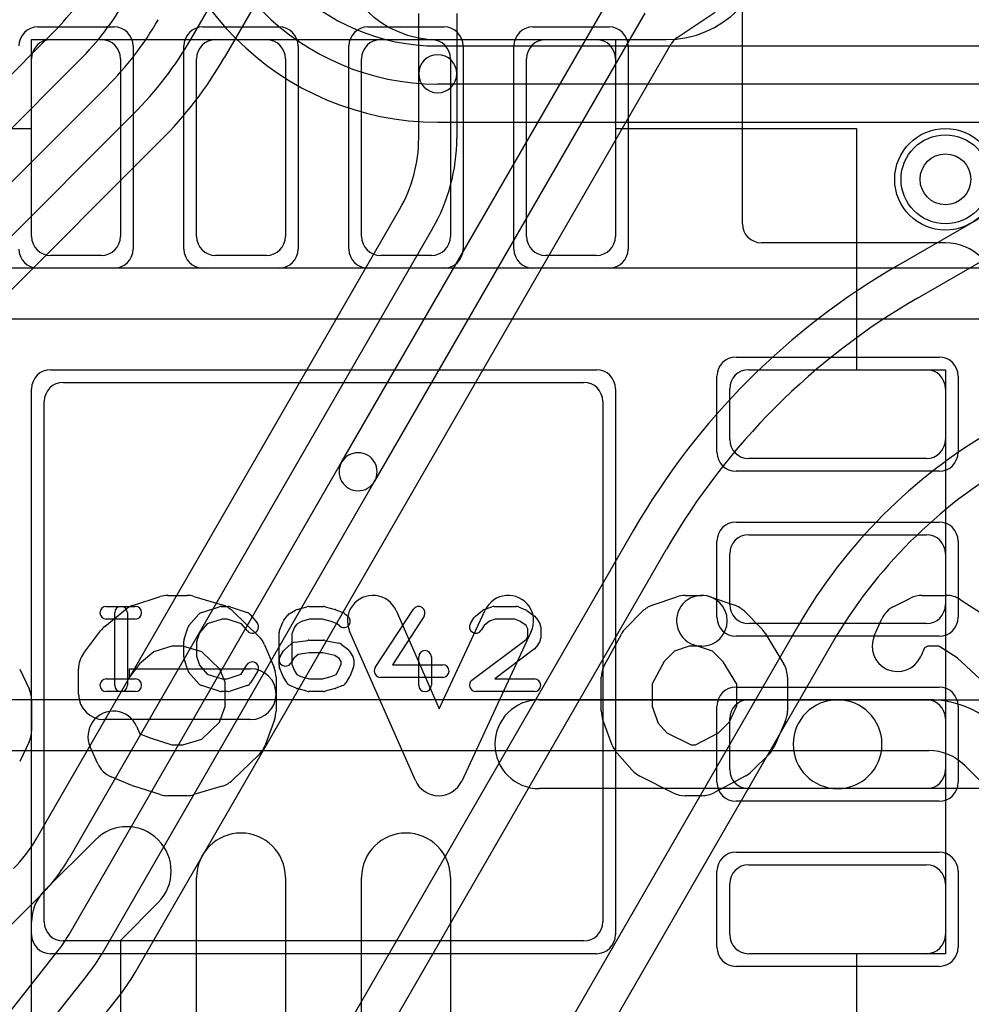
# Model space of a CAD drawing. Extents: x -3.9 to 29.3, y -3.9 to 20.
# Tile 17 of 37: x 8.4 to 12.1, y 10.4 to 14.3. Entities that reach past the tile are written whole.
import ezdxf

# ---------------------------------------------------------------- set-up
doc = ezdxf.new("R2010")
doc.units = 0
for name, color, linetype in [('Hole', 1, 'CONTINUOUS'), ('L1', 3, 'CONTINUOUS'), ('L2', 3, 'CONTINUOUS'), ('L3', 3, 'CONTINUOUS'), ('L4', 3, 'CONTINUOUS'), ('MetalMask-A', 176, 'CONTINUOUS'), ('PartsArea-A', 111, 'CONTINUOUS'), ('PartsSilk-A', 221, 'CONTINUOUS'), ('PartsSilk-B', 221, 'CONTINUOUS'), ('Resist-A', 2, 'CONTINUOUS'), ('Resist-B', 2, 'CONTINUOUS'), ('Silk-B', 140, 'CONTINUOUS')]:
    doc.layers.add(name, color=color, linetype=linetype)

msp = doc.modelspace()

# ---------------------------------------------------------------- linework, layer by layer
at = {"layer": 'Hole'}
msp.add_circle((12, 13.65), 0.1, dxfattribs=at)
at = {"layer": 'L1'}
for p, q in [((11.20004, 13.47504), (11.20004, 14.40001)), ((8.475, 14.2), (8.675, 14.2)), ((9.125, 14.2), (9.325, 14.2)), ((9.775, 14.2), (9.975, 14.2)), ((10.425, 14.2), (10.625, 14.2)), ((8.4, 13.425), (8.4, 14.125)), ((8.75, 14.125), (8.75, 13.425)), ((9.05, 13.425), (9.05, 14.125)), ((9.4, 14.125), (9.4, 13.425)), ((9.7, 13.425), (9.7, 14.125)), ((10.05, 14.125), (10.05, 13.425)), ((10.35, 13.425), (10.35, 14.125)), ((10.7, 14.125), (10.7, 13.425)), ((12.00004, 13.40004), (11.27504, 13.40004)), ((8.675, 13.35), (8.475, 13.35)), ((9.325, 13.35), (9.125, 13.35)), ((9.975, 13.35), (9.775, 13.35)), ((10.625, 13.35), (10.425, 13.35)), ((11.225, 12.9), (11.925, 12.9)), ((8.525, 12.85), (10.575, 12.85)), ((11.15, 12.625), (11.15, 12.825)), ((12, 12.825), (12, 12.625)), ((8.45, 10.725), (8.45, 12.775)), ((10.65, 12.775), (10.65, 10.725)), ((11.925, 12.55), (11.225, 12.55)), ((11.225, 12.25), (11.925, 12.25)), ((11.15, 11.975), (11.15, 12.175)), ((12, 12.175), (12, 11.975)), ((11.925, 11.9), (11.225, 11.9)), ((10.4, 11.6), (11.575, 11.6)), ((11.225, 11.6), (11.925, 11.6)), ((11.575, 11.6), (12.3, 11.6)), ((11.15, 11.325), (11.15, 11.525)), ((12, 11.525), (12, 11.325)), ((11.575, 11.25), (10.4, 11.25)), ((11.925, 11.25), (11.225, 11.25)), ((12.3, 11.25), (11.575, 11.25)), ((8.45126, 10.84874), (8.65126, 11.04874)), ((11.225, 10.95), (11.925, 10.95)), ((9.05, 9.725), (9.05, 10.9)), ((9.4, 10.9), (9.4, 9.725)), ((9.7, 9.725), (9.7, 10.9)), ((10.05, 10.9), (10.05, 9.725)), ((11.15, 10.675), (11.15, 10.875)), ((12, 10.875), (12, 10.675)), ((8.89874, 10.80126), (8.75, 10.65251)), ((8.4, 9.725), (8.4, 10.725)), ((10.575, 10.65), (8.525, 10.65)), ((8.75, 10.65251), (8.75, 9.725)), ((11.925, 10.6), (11.225, 10.6))]:
    msp.add_line(p, q, dxfattribs=at)
msp.add_circle((12, 13.65), 0.2, dxfattribs=at)
for centre, radius, start, end in [((8.475, 14.125), 0.075, 90, 180), ((8.675, 14.125), 0.075, 0, 90), ((9.125, 14.125), 0.075, 90, 180), ((9.325, 14.125), 0.075, 0, 90), ((9.775, 14.125), 0.075, 90, 180), ((9.975, 14.125), 0.075, 0, 90), ((10.425, 14.125), 0.075, 90, 180), ((10.625, 14.125), 0.075, 0, 90), ((11.27504, 13.47504), 0.075, 180, -90), ((8.475, 13.425), 0.075, 180, -90), ((8.675, 13.425), 0.075, -90, 0), ((9.125, 13.425), 0.075, 180, -90), ((9.325, 13.425), 0.075, -90, 0), ((9.775, 13.425), 0.075, 180, -90), ((9.975, 13.425), 0.075, -90, 0), ((10.425, 13.425), 0.075, 180, -90), ((10.625, 13.425), 0.075, -90, 0), ((12.00004, 13.20004), 0.2, 0, 90), ((11.225, 12.825), 0.075, 90, 180), ((11.925, 12.825), 0.075, 0, 90), ((8.525, 12.775), 0.075, 90, 180), ((10.575, 12.775), 0.075, 0, 90), ((11.225, 12.625), 0.075, 180, -90), ((11.925, 12.625), 0.075, -90, 0), ((11.225, 12.175), 0.075, 90, 180), ((11.925, 12.175), 0.075, 0, 90), ((11.225, 11.975), 0.075, 180, -90), ((11.925, 11.975), 0.075, -90, 0), ((10.4, 11.425), 0.175, 90, -90), ((11.225, 11.525), 0.075, 90, 180), ((11.575, 11.425), 0.175, 90, -90), ((11.575, 11.425), 0.175, -90, 90), ((11.925, 11.525), 0.075, 0, 90), ((11.225, 11.325), 0.075, 180, -90), ((11.925, 11.325), 0.075, -90, 0), ((8.775, 10.925), 0.175, -45, 135), ((9.225, 10.9), 0.175, 0, 180), ((9.875, 10.9), 0.175, 0, 180), ((11.225, 10.875), 0.075, 90, 180), ((11.925, 10.875), 0.075, 0, 90), ((8.575, 10.725), 0.175, 135, 180), ((8.525, 10.725), 0.075, 180, -90), ((10.575, 10.725), 0.075, -90, 0), ((11.225, 10.675), 0.075, 180, -90), ((11.925, 10.675), 0.075, -90, 0)]:
    msp.add_arc(centre, radius, start, end, dxfattribs=at)
at = {"layer": 'L2'}
msp.add_line((10, 14.19996), (10.9, 14.19996), dxfattribs=at)
msp.add_circle((12, 13.65), 0.2, dxfattribs=at)
for centre, start, end in [((10, 14.6), 90, -90), ((10.9, 14.6), -90, 90)]:
    msp.add_arc(centre, 0.40004, start, end, dxfattribs=at)
at = {"layer": 'L3'}
for p, q in [((10, 14.175), (12.52721, 14.175)), ((12.52721, 14.025), (10, 14.025)), ((10, 13.87496), (12.52721, 13.87496)), ((12.36863, 13.30004), (5.7, 13.30004)), ((5.7, 13.1), (12.36863, 13.1)), ((11.93431, 11.6), (7.20828, 11.6)), ((7.35004, 11.39996), (11.93431, 11.39996)), ((12.07571, 11.34139), (14.24139, 9.17571))]:
    msp.add_line(p, q, dxfattribs=at)
msp.add_circle((12, 13.65), 0.2, dxfattribs=at)
for centre, radius, start, end in [((10, 15), 1.12504, 180, -90), ((10, 15), 0.975, 180, -90), ((10, 15), 0.825, 180, -90), ((11.93432, 11.2), 0.4, 45, 90.00143), ((11.93431, 11.2), 0.19996, 44.99797, 90)]:
    msp.add_arc(centre, radius, start, end, dxfattribs=at)
at = {"layer": 'L4'}
for p, q in [((9.02888, 14.20361), (9.39485, 14.8375)), ((9.52476, 14.7625), (9.15878, 14.12861)), ((14.28015, 14.73501), (11.81464, 13.31154)), ((11.88966, 13.1816), (14.45, 14.65981)), ((9.62142, 12.53543), (10.68622, 14.37973)), ((10.81612, 14.30471), (9.75132, 12.46043)), ((9.925, 14.06567), (9.925, 14.30234)), ((10.075, 14.30234), (10.075, 14.06567)), ((10.94313, 14.20883), (11.09312, 14.30805)), ((8.48413, 14.22665), (6.82994, 12.57246)), ((8.80763, 10.52582), (10.91956, 14.18378)), ((6.41255, 11.94287), (8.59023, 14.12055)), ((9.925, 13.81133), (9.925, 14.06567)), ((10.075, 14.06567), (10.075, 13.81133)), ((8.69629, 14.01449), (6.51861, 11.83681)), ((6.74697, 11.85303), (8.80243, 13.90849)), ((8.90849, 13.80243), (6.85303, 11.74697)), ((8.41799, 11.05104), (9.84998, 13.53133)), ((9.97988, 13.45633), (8.54789, 10.97604)), ((8.54779, 10.67584), (9.62142, 12.53543)), ((9.75132, 12.46043), (8.6777, 10.60084)), ((10.77145, 12.26834), (8.61025, 8.52502)), ((8.74019, 8.45), (10.90139, 12.19333)), ((11.42101, 11.89333), (9.25981, 8.15)), ((9.38975, 8.07498), (11.55091, 11.81826)), ((11.55257, 11.82115), (11.5533, 11.8224)), ((8.43506, 10.829), (7.64303, 10.03697)), ((8.00983, 9.98894), (8.50434, 10.61195)), ((8.62183, 10.51869), (8.12731, 9.89568)), ((7.79457, 9.23512), (8.73935, 10.42541))]:
    msp.add_line(p, q, dxfattribs=at)
msp.add_circle((12, 13.65), 0.2, dxfattribs=at)
for centre, radius, start, end in [((7.79474, 14.91607), 0.97497, -45.00125, -30.00394), ((7.79473, 14.91605), 1.125, -45, -29.99996), ((7.79473, 14.91605), 1.275, -45, -30.00001), ((7.7948, 14.91612), 1.425, -45, -30.00047), ((10.98449, 14.1463), 0.07497, 123.48234, 150.00487), ((7.7948, 14.91612), 1.575, -45, -30.0005), ((10, 14.06567), 0.075, 0, 180), ((10, 14.06567), 0.075, 180, 0), ((9.365, 13.81133), 0.56, -29.9997, 0), ((9.365, 13.81133), 0.71, -29.99992, 0), ((13.23966, 10.84333), 2.85004, 119.99997, 150.0002), ((13.23966, 10.84333), 2.7, 119.99998, 150.00001), ((13.23966, 10.84333), 2.1, 120.00001, 149.99995), ((9.68637, 12.49793), 0.075, -30.00073, 150.00011), ((9.68637, 12.49793), 0.075, 149.99927, -29.99999), ((13.23965, 10.8433), 1.94997, 119.99912, 149.84157), ((11.61671, 11.78233), 0.07497, 148.97333, 151.36331), ((11.61731, 11.78334), 0.07497, 149.71386, 149.87119), ((11.61804, 11.78459), 0.07497, 149.22368, 149.71386), ((7.93301, 11.33104), 0.56, -45, -29.9997), ((7.93301, 11.33104), 0.71, -44.99943, -29.99983), ((8.09313, 10.93834), 0.525, -38.44058, -30.00018), ((8.09313, 10.93834), 0.675, -38.44042, -29.99988), ((8.09313, 10.93834), 0.82504, -38.4404, -30.00019)]:
    msp.add_arc(centre, radius, start, end, dxfattribs=at)
at = {"layer": 'MetalMask-A'}
for p, q in [((8.475, 14.2), (8.675, 14.2)), ((9.125, 14.2), (9.325, 14.2)), ((9.775, 14.2), (9.975, 14.2)), ((10.425, 14.2), (10.625, 14.2)), ((8.4, 13.425), (8.4, 14.125)), ((8.75, 14.125), (8.75, 13.425)), ((9.05, 13.425), (9.05, 14.125)), ((9.4, 14.125), (9.4, 13.425)), ((9.7, 13.425), (9.7, 14.125)), ((10.05, 14.125), (10.05, 13.425)), ((10.35, 13.425), (10.35, 14.125)), ((10.7, 14.125), (10.7, 13.425)), ((8.675, 13.35), (8.475, 13.35)), ((9.325, 13.35), (9.125, 13.35)), ((9.975, 13.35), (9.775, 13.35)), ((10.625, 13.35), (10.425, 13.35)), ((11.225, 12.9), (11.925, 12.9)), ((8.525, 12.85), (10.575, 12.85)), ((11.15, 12.625), (11.15, 12.825)), ((12, 12.825), (12, 12.625)), ((8.45, 10.725), (8.45, 12.775)), ((10.65, 12.775), (10.65, 10.725)), ((11.925, 12.55), (11.225, 12.55)), ((11.225, 12.25), (11.925, 12.25)), ((11.15, 11.975), (11.15, 12.175)), ((12, 12.175), (12, 11.975)), ((11.925, 11.9), (11.225, 11.9)), ((11.225, 11.6), (11.925, 11.6)), ((11.15, 11.325), (11.15, 11.525)), ((12, 11.525), (12, 11.325)), ((11.925, 11.25), (11.225, 11.25)), ((11.225, 10.95), (11.925, 10.95)), ((11.15, 10.675), (11.15, 10.875)), ((12, 10.875), (12, 10.675)), ((10.575, 10.65), (8.525, 10.65)), ((11.925, 10.6), (11.225, 10.6))]:
    msp.add_line(p, q, dxfattribs=at)
for centre, start, end in [((8.475, 14.125), 90, 180), ((8.675, 14.125), 0, 90), ((9.125, 14.125), 90, 180), ((9.325, 14.125), 0, 90), ((9.775, 14.125), 90, 180), ((9.975, 14.125), 0, 90), ((10.425, 14.125), 90, 180), ((10.625, 14.125), 0, 90), ((8.475, 13.425), 180, -90), ((8.675, 13.425), -90, 0), ((9.125, 13.425), 180, -90), ((9.325, 13.425), -90, 0), ((9.775, 13.425), 180, -90), ((9.975, 13.425), -90, 0), ((10.425, 13.425), 180, -90), ((10.625, 13.425), -90, 0), ((11.225, 12.825), 90, 180), ((11.925, 12.825), 0, 90), ((8.525, 12.775), 90, 180), ((10.575, 12.775), 0, 90), ((11.225, 12.625), 180, -90), ((11.925, 12.625), -90, 0), ((11.225, 12.175), 90, 180), ((11.925, 12.175), 0, 90), ((11.225, 11.975), 180, -90), ((11.925, 11.975), -90, 0), ((11.225, 11.525), 90, 180), ((11.925, 11.525), 0, 90), ((11.225, 11.325), 180, -90), ((11.925, 11.325), -90, 0), ((11.225, 10.875), 90, 180), ((11.925, 10.875), 0, 90), ((8.525, 10.725), 180, -90), ((10.575, 10.725), -90, 0), ((11.225, 10.675), 180, -90), ((11.925, 10.675), -90, 0)]:
    msp.add_arc(centre, 0.075, start, end, dxfattribs=at)
at = {"layer": 'PartsArea-A'}
for p, q in [((8.4, 13.85), (8.4, 14.2)), ((8.4, 14.2), (10.7, 14.2)), ((10.7, 14.2), (10.7, 13.85)), ((7.45, 13.85), (8.4, 13.85)), ((10.7, 13.85), (11.65, 13.85)), ((11.65, 13.85), (11.65, 12.9)), ((11.65, 12.9), (12, 12.9)), ((12, 12.9), (12, 10.6)), ((12, 10.6), (11.65, 10.6)), ((11.65, 10.6), (11.65, 9.65))]:
    msp.add_line(p, q, dxfattribs=at)
at = {"layer": 'PartsSilk-A'}
for p, q in [((8.69444, 11.96759), (8.80833, 11.96759)), ((9.07016, 11.94418), (9.1396, 11.9664)), ((9.14722, 11.96759), (9.175, 11.96759)), ((9.1829, 11.96631), (9.24957, 11.94409)), ((9.41504, 11.93818), (9.44004, 11.95299)), ((9.44591, 11.95552), (9.4848, 11.96663)), ((9.49167, 11.96759), (9.55, 11.96759)), ((9.55687, 11.96663), (9.59576, 11.95552)), ((9.59817, 11.95469), (9.62595, 11.94358)), ((9.75407, 11.72663), (9.90407, 11.95626)), ((10.14827, 11.92878), (10.17605, 11.951)), ((10.18313, 11.95497), (10.21368, 11.96608)), ((10.22222, 11.96759), (10.30833, 11.96759)), ((10.31761, 11.9658), (10.34539, 11.95469)), ((10.35081, 11.9517), (10.38137, 11.92948)), ((8.80833, 11.91759), (8.69444, 11.91759)), ((8.72778, 11.65741), (8.72778, 11.94259)), ((8.77778, 11.94259), (8.77778, 11.65741)), ((9.02008, 11.89239), (9.05897, 11.93683)), ((9.15112, 11.91759), (9.09202, 11.89868)), ((9.17094, 11.91759), (9.15112, 11.91759)), ((9.22702, 11.8989), (9.17094, 11.91759)), ((9.26088, 11.93637), (9.28865, 11.90304)), ((9.37692, 11.87442), (9.39081, 11.90776)), ((9.39389, 11.91315), (9.40778, 11.93167)), ((9.46275, 11.90833), (9.4448, 11.89769)), ((9.49517, 11.91759), (9.46275, 11.90833)), ((9.5465, 11.91759), (9.49517, 11.91759)), ((9.58079, 11.90779), (9.5465, 11.91759)), ((9.60395, 11.89853), (9.58079, 11.90779)), ((9.63229, 11.93989), (9.64618, 11.92878)), ((9.94593, 11.92892), (9.82119, 11.73796)), ((10.1288, 11.90029), (10.14269, 11.92251)), ((10.20408, 11.90939), (10.18283, 11.8924)), ((10.22662, 11.91759), (10.20408, 11.90939)), ((10.30352, 11.91759), (10.22662, 11.91759)), ((10.32393, 11.90943), (10.30352, 11.91759)), ((10.34804, 11.89189), (10.32393, 11.90943)), ((10.38787, 11.92251), (10.40176, 11.90029)), ((9.00114, 11.83894), (9.01503, 11.88339)), ((9.09202, 11.89868), (9.06118, 11.86344)), ((9.25023, 11.87104), (9.22702, 11.8989)), ((9.43577, 11.88565), (9.425, 11.85981)), ((9.4448, 11.89769), (9.43577, 11.88565)), ((9.61494, 11.88974), (9.60395, 11.89853)), ((10.18283, 11.8924), (10.1712, 11.87379)), ((10.35556, 11.87987), (10.34804, 11.89189)), ((10.35556, 11.84976), (10.35556, 11.87987)), ((10.40556, 11.88704), (10.40556, 11.84259)), ((9, 11.76852), (9, 11.83148)), ((9.06118, 11.86344), (9.05, 11.82766)), ((9.375, 11.73519), (9.375, 11.86481)), ((9.425, 11.85981), (9.425, 11.74019)), ((9.43541, 11.82661), (9.48819, 11.83402)), ((9.49167, 11.83426), (9.55, 11.83426)), ((9.5549, 11.83377), (9.61046, 11.82266)), ((10.13497, 11.67739), (10.34793, 11.83756)), ((10.34793, 11.83756), (10.35556, 11.84976)), ((10.40176, 11.82934), (10.38787, 11.80712)), ((9.05, 11.82766), (9.05, 11.77234)), ((9.3788, 11.77066), (9.39269, 11.79288)), ((9.39728, 11.79832), (9.42228, 11.82054)), ((9.62044, 11.81824), (9.64544, 11.79972)), ((9.65176, 11.79287), (9.66564, 11.77065)), ((10.3817, 11.80039), (10.22483, 11.68241)), ((9.01503, 11.71661), (9.00114, 11.76106)), ((9.05, 11.77234), (9.06118, 11.73656)), ((9.43318, 11.76333), (9.4212, 11.74416)), ((9.44985, 11.77814), (9.43318, 11.76333)), ((9.49342, 11.78426), (9.44985, 11.77814)), ((9.54752, 11.78426), (9.49342, 11.78426)), ((9.59517, 11.77473), (9.54752, 11.78426)), ((9.61187, 11.76236), (9.59517, 11.77473)), ((9.61944, 11.75024), (9.61187, 11.76236)), ((9.66944, 11.75741), (9.66944, 11.73519)), ((9.925, 11.65741), (9.925, 11.76852)), ((9.975, 11.76852), (9.975, 11.65741)), ((9.06118, 11.73656), (9.09202, 11.70132)), ((9.22523, 11.7005), (9.24824, 11.73732)), ((9.39081, 11.69224), (9.37692, 11.72558)), ((9.425, 11.74019), (9.43618, 11.71336)), ((9.43618, 11.71336), (9.44492, 11.69937)), ((9.5998, 11.69981), (9.60827, 11.71336)), ((9.60827, 11.71336), (9.61944, 11.74019)), ((9.61944, 11.74019), (9.61944, 11.75024)), ((9.66752, 11.72558), (9.65364, 11.69224)), ((9.82119, 11.73796), (10.01944, 11.73796)), ((8.69444, 11.68241), (8.80833, 11.68241)), ((9.05897, 11.66317), (9.02008, 11.70761)), ((9.09202, 11.70132), (9.15112, 11.68241)), ((9.15112, 11.68241), (9.17094, 11.68241)), ((9.17094, 11.68241), (9.22523, 11.7005)), ((9.29064, 11.71082), (9.26287, 11.66638)), ((9.40658, 11.66638), (9.39269, 11.6886)), ((9.44492, 11.69937), (9.46133, 11.69208)), ((9.46133, 11.69208), (9.49517, 11.68241)), ((9.49517, 11.68241), (9.5465, 11.68241)), ((9.5465, 11.68241), (9.58079, 11.69221)), ((9.58079, 11.69221), (9.5998, 11.69981)), ((9.65176, 11.6886), (9.63787, 11.66638)), ((10.01944, 11.68796), (9.775, 11.68796)), ((10.22483, 11.68241), (10.38056, 11.68241)), ((9.1396, 11.6336), (9.07016, 11.65582)), ((9.24957, 11.65591), (9.1829, 11.63369)), ((9.44263, 11.64567), (9.41763, 11.65678)), ((9.4848, 11.63337), (9.44591, 11.64448)), ((9.59576, 11.64448), (9.55687, 11.63337)), ((9.62595, 11.65642), (9.59817, 11.64531)), ((8.80833, 11.63241), (8.69444, 11.63241)), ((9.175, 11.63241), (9.14722, 11.63241)), ((9.55, 11.63241), (9.49167, 11.63241)), ((10.38056, 11.63241), (10.15, 11.63241))]:
    msp.add_line(p, q, dxfattribs=at)
for centre, start, end in [((8.69444, 11.94259), 90, -90), ((8.75278, 11.94259), 0, 180), ((8.80833, 11.94259), -90, 90), ((9.14722, 11.94259), 90, 107.74642), ((9.175, 11.94259), 71.57954, 90), ((9.45278, 11.93148), 105.94854, 120.63752), ((9.49167, 11.94259), 90, 105.94854), ((9.55, 11.94259), 74.05146, 90), ((9.58889, 11.93148), 68.2071, 74.05146), ((9.925, 11.94259), -33.14974, 146.84644), ((10.19167, 11.93148), 109.97919, 128.65478), ((10.22222, 11.94259), 90, 109.98461), ((10.30833, 11.94259), 68.2071, 90), ((10.33611, 11.93148), 53.98274, 68.20215), ((9.07778, 11.92037), 107.74642, 138.81192), ((9.24167, 11.92037), 39.7909, 71.57954), ((9.41389, 11.89815), 143.1301, 157.39424), ((9.42778, 11.91667), 120.63752, 143.1301), ((9.63056, 11.90926), -128.66697, 51.34522), ((9.61667, 11.92037), 51.33303, 68.2071), ((10.16389, 11.90926), 128.66697, 147.98998), ((10.36667, 11.90926), 32.00538, 53.97932), ((9.03889, 11.87593), 138.81192, 162.63777), ((9.26944, 11.88704), -140.2091, 39.8005), ((9.4, 11.86481), 157.39424, 180), ((10.15, 11.88704), 147.99462, -32.01002), ((10.38056, 11.88704), 0, 32.01002), ((9.025, 11.83148), 162.63777, 180), ((9.49167, 11.80926), 90, 98.00047), ((9.55, 11.80926), 78.69456, 90), ((10.38056, 11.84259), -32.00538, 0), ((9.41389, 11.77963), 131.62783, 147.99462), ((9.43889, 11.80185), 98.00047, 131.62783), ((9.60556, 11.79815), 53.47387, 78.69456), ((9.63056, 11.77963), 31.98594, 53.47387), ((9.95, 11.76852), 0, 180), ((10.36667, 11.82037), -53.0476, -32.01002), ((9.025, 11.76852), 180, -162.63777), ((9.4, 11.75741), 147.99462, -32.01002), ((9.64444, 11.75741), 0, 31.98594), ((9.03889, 11.72407), -162.63777, -138.81192), ((9.26944, 11.72407), -32.00538, 147.99925), ((9.4, 11.73519), 180, -157.39424), ((9.64444, 11.73519), -22.60576, 0), ((9.775, 11.71296), 146.85026, -90), ((10.01944, 11.71296), -90, 90), ((8.69444, 11.65741), 90, -90), ((8.80833, 11.65741), -90, 90), ((9.41389, 11.70185), -157.39424, -147.99462), ((9.63056, 11.70185), -32.00538, -22.60576), ((10.15, 11.65741), 126.9524, -90), ((10.38056, 11.65741), -90, 90), ((8.75278, 11.65741), 180, 0), ((9.07778, 11.67963), -138.81192, -107.74642), ((9.24167, 11.67963), -71.57954, -32.00538), ((9.42778, 11.67963), -147.99462, -113.95086), ((9.45278, 11.66852), -113.95086, -105.94854), ((9.58889, 11.66852), -74.05146, -68.2071), ((9.61667, 11.67963), -68.2071, -32.00538), ((9.95, 11.65741), 180, 0), ((9.14722, 11.65741), -107.74642, -90), ((9.175, 11.65741), -90, -71.57954), ((9.49167, 11.65741), -105.94854, -90), ((9.55, 11.65741), -90, -74.05146)]:
    msp.add_arc(centre, 0.025, start, end, dxfattribs=at)
at = {"layer": 'PartsSilk-B'}
for p, q in [((8.80273, 11.97298), (8.90644, 12.00631)), ((8.93704, 12.01111), (9.01111, 12.01111)), ((9.03984, 12.00689), (9.15095, 11.97356)), ((10.84507, 11.97228), (10.94136, 12.00561)), ((10.97407, 12.01111), (11.04074, 12.01111)), ((11.07345, 12.00561), (11.16975, 11.97228)), ((11.79602, 11.96723), (11.86269, 12.00056)), ((11.90741, 12.01111), (12.0037, 12.01111)), ((12.05778, 11.99523), (12.16149, 11.92856)), ((8.68852, 11.8885), (8.77, 11.95517)), ((9.19163, 11.94977), (9.29534, 11.84977)), ((9.83596, 11.9514), (10.00623, 11.56465)), ((10.00623, 11.56465), (10.18712, 11.95331)), ((10.7404, 11.88182), (10.80707, 11.94849)), ((11.20776, 11.94849), (11.27442, 11.88182)), ((11.71973, 11.85172), (11.74936, 11.91839)), ((8.60519, 11.78222), (8.67185, 11.87111)), ((9.91218, 11.28193), (9.65292, 11.87082)), ((10.36844, 11.86891), (10.09436, 11.28002)), ((10.65665, 11.73678), (10.72332, 11.859)), ((11.28922, 11.86294), (11.3633, 11.74072)), ((8.95271, 11.81111), (8.88198, 11.78838)), ((8.99643, 11.81111), (8.95271, 11.81111)), ((9.07026, 11.78896), (8.99643, 11.81111)), ((9.31824, 11.81623), (9.35527, 11.72734)), ((10.93223, 11.7908), (10.892, 11.75058)), ((10.99089, 11.81111), (10.93223, 11.7908)), ((11.04074, 11.81111), (10.99089, 11.81111)), ((11.08259, 11.7908), (11.00803, 11.81661)), ((11.12444, 11.74895), (11.08259, 11.7908)), ((11.91755, 11.80438), (11.90249, 11.7705)), ((11.93101, 11.81111), (11.91755, 11.80438)), ((11.97433, 11.81111), (11.93101, 11.81111)), ((12.04599, 11.76504), (11.97433, 11.81111)), ((8.88198, 11.78838), (8.82457, 11.7414)), ((9.14159, 11.72019), (9.07026, 11.78896)), ((10.892, 11.75058), (10.84444, 11.66339)), ((12.13587, 11.68208), (12.04599, 11.76504)), ((8.35325, 11.72078), (8.39029, 11.643)), ((8.58519, 11.62222), (8.58519, 11.72222)), ((8.82457, 11.7414), (8.78519, 11.68889)), ((8.78519, 11.68889), (8.78519, 11.72222)), ((8.78519, 11.72222), (9.26296, 11.72222)), ((9.16296, 11.66889), (9.14159, 11.72019)), ((11.17778, 11.66095), (11.12444, 11.74895)), ((9.36296, 11.68889), (9.36296, 11.55556)), ((10.64444, 11.55556), (10.64444, 11.68889)), ((11.37778, 11.68889), (11.37778, 11.55556)), ((9.16296, 11.57348), (9.16296, 11.66889)), ((10.84444, 11.66339), (10.84444, 11.57348)), ((11.17778, 11.57678), (11.17778, 11.66095)), ((8.4, 11.6), (8.4, 11.47778)), ((9.14008, 11.5117), (9.16296, 11.57348)), ((10.84444, 11.57348), (10.86872, 11.50793)), ((11.14949, 11.51314), (11.17778, 11.57678)), ((9.26296, 11.52222), (8.68519, 11.52222)), ((9.35674, 11.52083), (9.31971, 11.42083)), ((10.68771, 11.42083), (10.65067, 11.52083)), ((8.8136, 11.49617), (8.82691, 11.46623)), ((9.07026, 11.44437), (9.14008, 11.5117)), ((10.86872, 11.50793), (10.90269, 11.46972)), ((11.10659, 11.47023), (11.14949, 11.51314)), ((11.36916, 11.51494), (11.32471, 11.41494)), ((8.82691, 11.46623), (8.86761, 11.44958)), ((8.86761, 11.44958), (8.95272, 11.42222)), ((8.99643, 11.42222), (9.07026, 11.44437)), ((10.90269, 11.46972), (10.99768, 11.42222)), ((11.0159, 11.42222), (11.10659, 11.47023)), ((8.39029, 11.43478), (8.35325, 11.357)), ((8.66047, 11.34828), (8.63084, 11.41495)), ((8.95272, 11.42222), (8.99643, 11.42222)), ((10.99768, 11.42222), (11.0159, 11.42222)), ((9.29534, 11.38357), (9.19163, 11.28357)), ((10.766, 11.32246), (10.70674, 11.38913)), ((11.30405, 11.38485), (11.23739, 11.31818)), ((8.79547, 11.263), (8.71399, 11.29633)), ((10.92935, 11.23278), (10.79602, 11.29945)), ((11.21346, 11.30051), (11.08753, 11.23384)), ((8.90644, 11.22702), (8.80273, 11.26036)), ((9.15096, 11.25978), (9.03985, 11.22644)), ((9.01111, 11.22222), (8.93704, 11.22222)), ((11.04074, 11.22222), (10.97407, 11.22222))]:
    msp.add_line(p, q, dxfattribs=at)
for centre, start, end in [((8.93704, 11.91111), 90, 107.81621), ((9.01111, 11.91111), 73.30295, 90), ((9.74444, 11.91111), 23.76061, -156.23841), ((10.27778, 11.91111), -24.96082, 155.04188), ((11.04074, 11.91111), 70.90734, -109.09104), ((10.97407, 11.91111), 90, 109.09288), ((11.04074, 11.91111), -90, 90), ((11.90741, 11.91111), 90, 116.56249), ((12.0037, 11.91111), 57.2634, 90), ((8.83333, 11.87778), 107.81889, 129.29132), ((9.12222, 11.87778), 46.04531, 73.30218), ((10.87778, 11.87778), 109.09266, 135), ((11.13704, 11.87778), 44.99595, 70.90896), ((11.84074, 11.87778), 116.56249, 156.03926), ((8.75185, 11.81111), 129.29424, 143.1332), ((10.81111, 11.81111), 135, 151.3879), ((11.2037, 11.81111), 31.21825, 44.9957), ((9.22593, 11.77778), 22.61325, 46.04337), ((11.81111, 11.81111), 156.03926, -23.96169), ((8.68519, 11.72222), 143.1301, 180), ((9.26296, 11.62222), -90, 90), ((9.26296, 11.68889), 0, 22.61575), ((10.74444, 11.68889), 151.38725, 180), ((11.27778, 11.68889), 0, 31.2209), ((8.3, 11.6), 0, 25.46449), ((8.68519, 11.62222), 180, -90), ((8.72222, 11.45556), 23.96074, -156.03831), ((9.26296, 11.55556), -20.32135, 0), ((10.74444, 11.55556), 180, -159.67537), ((11.27778, 11.55556), -23.96598, 0), ((8.3, 11.47778), -25.46581, 0), ((9.22593, 11.45556), -46.04531, -20.31959), ((10.78148, 11.45556), -159.67666, -138.36753), ((11.23333, 11.45556), -44.99595, -23.96515), ((8.75185, 11.38889), -156.03926, -112.24738), ((10.84074, 11.38889), -138.36884, -116.56677), ((11.16667, 11.38889), -62.10243, -44.9957), ((8.83333, 11.35556), -112.24613, -107.82121), ((9.12222, 11.35556), -73.29746, -46.04337), ((10.0037, 11.32222), -156.23939, -24.95812), ((8.93704, 11.32222), -107.81889, -90), ((9.01111, 11.32222), -90, -73.29744), ((10.97407, 11.32222), -116.56505, -90), ((11.04074, 11.32222), -90, -62.10231)]:
    msp.add_arc(centre, 0.1, start, end, dxfattribs=at)
at = {"layer": 'Resist-A'}
for p, q in [((8.425, 14.25), (8.725, 14.25)), ((9.075, 14.25), (9.375, 14.25)), ((9.725, 14.25), (10.025, 14.25)), ((10.375, 14.25), (10.675, 14.25)), ((8.8, 14.175), (8.8, 13.375)), ((9, 13.375), (9, 14.175)), ((9.45, 14.175), (9.45, 13.375)), ((9.65, 13.375), (9.65, 14.175)), ((10.1, 14.175), (10.1, 13.375)), ((10.3, 13.375), (10.3, 14.175)), ((10.75, 14.175), (10.75, 13.375)), ((8.725, 13.3), (8.425, 13.3)), ((9.375, 13.3), (9.075, 13.3)), ((10.025, 13.3), (9.725, 13.3)), ((10.675, 13.3), (10.375, 13.3)), ((11.175, 12.95), (11.975, 12.95)), ((8.475, 12.9), (10.625, 12.9)), ((11.1, 12.575), (11.1, 12.875)), ((12.05, 12.875), (12.05, 12.575)), ((8.4, 10.675), (8.4, 12.825)), ((10.7, 12.825), (10.7, 10.675)), ((11.975, 12.5), (11.175, 12.5)), ((11.175, 12.3), (11.975, 12.3)), ((11.1, 11.925), (11.1, 12.225)), ((12.05, 12.225), (12.05, 11.925)), ((11.975, 11.85), (11.175, 11.85)), ((11.175, 11.65), (11.975, 11.65)), ((11.1, 11.275), (11.1, 11.575)), ((12.05, 11.575), (12.05, 11.275)), ((11.975, 11.2), (11.175, 11.2)), ((11.175, 11), (11.975, 11)), ((11.1, 10.625), (11.1, 10.925)), ((12.05, 10.925), (12.05, 10.625)), ((10.625, 10.6), (8.475, 10.6)), ((11.975, 10.55), (11.175, 10.55))]:
    msp.add_line(p, q, dxfattribs=at)
msp.add_circle((12, 13.65), 0.175, dxfattribs=at)
for centre, start, end in [((8.425, 14.175), 90, 180), ((8.725, 14.175), 0, 90), ((9.075, 14.175), 90, 180), ((9.375, 14.175), 0, 90), ((9.725, 14.175), 90, 180), ((10.025, 14.175), 0, 90), ((10.375, 14.175), 90, 180), ((10.675, 14.175), 0, 90), ((8.425, 13.375), 180, -90), ((8.725, 13.375), -90, 0), ((9.075, 13.375), 180, -90), ((9.375, 13.375), -90, 0), ((9.725, 13.375), 180, -90), ((10.025, 13.375), -90, 0), ((10.375, 13.375), 180, -90), ((10.675, 13.375), -90, 0), ((11.175, 12.875), 90, 180), ((11.975, 12.875), 0, 90), ((8.475, 12.825), 90, 180), ((10.625, 12.825), 0, 90), ((11.175, 12.575), 180, -90), ((11.975, 12.575), -90, 0), ((11.175, 12.225), 90, 180), ((11.975, 12.225), 0, 90), ((11.175, 11.925), 180, -90), ((11.975, 11.925), -90, 0), ((11.175, 11.575), 90, 180), ((11.975, 11.575), 0, 90), ((11.175, 11.275), 180, -90), ((11.975, 11.275), -90, 0), ((11.175, 10.925), 90, 180), ((11.975, 10.925), 0, 90), ((8.475, 10.675), 180, -90), ((10.625, 10.675), -90, 0), ((11.175, 10.625), 180, -90), ((11.975, 10.625), -90, 0)]:
    msp.add_arc(centre, 0.075, start, end, dxfattribs=at)
at = {"layer": 'Resist-B'}
msp.add_circle((12, 13.65), 0.175, dxfattribs=at)
at = {"layer": 'Silk-B'}
for p, q in [((8.80273, 11.97298), (8.90644, 12.00631)), ((8.93704, 12.01111), (9.01111, 12.01111)), ((9.03984, 12.00689), (9.15095, 11.97356)), ((10.84507, 11.97228), (10.94136, 12.00561)), ((10.97407, 12.01111), (11.04074, 12.01111)), ((11.07345, 12.00561), (11.16975, 11.97228)), ((11.79602, 11.96723), (11.86269, 12.00056)), ((11.90741, 12.01111), (12.0037, 12.01111)), ((12.05778, 11.99523), (12.16149, 11.92856)), ((8.68852, 11.8885), (8.77, 11.95517)), ((9.19163, 11.94977), (9.29534, 11.84977)), ((9.83596, 11.9514), (10.00623, 11.56465)), ((10.00623, 11.56465), (10.18712, 11.95331)), ((10.7404, 11.88182), (10.80707, 11.94849)), ((11.20776, 11.94849), (11.27442, 11.88182)), ((11.71973, 11.85172), (11.74936, 11.91839)), ((8.60519, 11.78222), (8.67185, 11.87111)), ((9.91218, 11.28193), (9.65292, 11.87082)), ((10.36844, 11.86891), (10.09436, 11.28002)), ((10.65665, 11.73678), (10.72332, 11.859)), ((11.28922, 11.86294), (11.3633, 11.74072)), ((8.95271, 11.81111), (8.88198, 11.78838)), ((8.99643, 11.81111), (8.95271, 11.81111)), ((9.07026, 11.78896), (8.99643, 11.81111)), ((9.31824, 11.81623), (9.35527, 11.72734)), ((10.93223, 11.7908), (10.892, 11.75058)), ((10.99089, 11.81111), (10.93223, 11.7908)), ((11.04074, 11.81111), (10.99089, 11.81111)), ((11.08259, 11.7908), (11.00803, 11.81661)), ((11.12444, 11.74895), (11.08259, 11.7908)), ((11.91755, 11.80438), (11.90249, 11.7705)), ((11.93101, 11.81111), (11.91755, 11.80438)), ((11.97433, 11.81111), (11.93101, 11.81111)), ((12.04599, 11.76504), (11.97433, 11.81111)), ((8.88198, 11.78838), (8.82457, 11.7414)), ((9.14159, 11.72019), (9.07026, 11.78896)), ((10.892, 11.75058), (10.84444, 11.66339)), ((12.13587, 11.68208), (12.04599, 11.76504)), ((8.35325, 11.72078), (8.39029, 11.643)), ((8.58519, 11.62222), (8.58519, 11.72222)), ((8.82457, 11.7414), (8.78519, 11.68889)), ((8.78519, 11.68889), (8.78519, 11.72222)), ((8.78519, 11.72222), (9.26296, 11.72222)), ((9.16296, 11.66889), (9.14159, 11.72019)), ((11.17778, 11.66095), (11.12444, 11.74895)), ((9.36296, 11.68889), (9.36296, 11.55556)), ((10.64444, 11.55556), (10.64444, 11.68889)), ((11.37778, 11.68889), (11.37778, 11.55556)), ((9.16296, 11.57348), (9.16296, 11.66889)), ((10.84444, 11.66339), (10.84444, 11.57348)), ((11.17778, 11.57678), (11.17778, 11.66095)), ((8.4, 11.6), (8.4, 11.47778)), ((9.14008, 11.5117), (9.16296, 11.57348)), ((10.84444, 11.57348), (10.86872, 11.50793)), ((11.14949, 11.51314), (11.17778, 11.57678)), ((9.26296, 11.52222), (8.68519, 11.52222)), ((9.35674, 11.52083), (9.31971, 11.42083)), ((10.68771, 11.42083), (10.65067, 11.52083)), ((8.8136, 11.49617), (8.82691, 11.46623)), ((9.07026, 11.44437), (9.14008, 11.5117)), ((10.86872, 11.50793), (10.90269, 11.46972)), ((11.10659, 11.47023), (11.14949, 11.51314)), ((11.36916, 11.51494), (11.32471, 11.41494)), ((8.82691, 11.46623), (8.86761, 11.44958)), ((8.86761, 11.44958), (8.95272, 11.42222)), ((8.99643, 11.42222), (9.07026, 11.44437)), ((10.90269, 11.46972), (10.99768, 11.42222)), ((11.0159, 11.42222), (11.10659, 11.47023)), ((8.39029, 11.43478), (8.35325, 11.357)), ((8.66047, 11.34828), (8.63084, 11.41495)), ((8.95272, 11.42222), (8.99643, 11.42222)), ((10.99768, 11.42222), (11.0159, 11.42222)), ((9.29534, 11.38357), (9.19163, 11.28357)), ((10.766, 11.32246), (10.70674, 11.38913)), ((11.30405, 11.38485), (11.23739, 11.31818)), ((8.79547, 11.263), (8.71399, 11.29633)), ((10.92935, 11.23278), (10.79602, 11.29945)), ((11.21346, 11.30051), (11.08753, 11.23384)), ((8.90644, 11.22702), (8.80273, 11.26036)), ((9.15096, 11.25978), (9.03985, 11.22644)), ((9.01111, 11.22222), (8.93704, 11.22222)), ((11.04074, 11.22222), (10.97407, 11.22222))]:
    msp.add_line(p, q, dxfattribs=at)
for centre, start, end in [((8.93704, 11.91111), 90, 107.81621), ((9.01111, 11.91111), 73.30295, 90), ((9.74444, 11.91111), 23.76061, -156.23841), ((10.27778, 11.91111), -24.96082, 155.04188), ((11.04074, 11.91111), 70.90734, -109.09104), ((10.97407, 11.91111), 90, 109.09288), ((11.04074, 11.91111), -90, 90), ((11.90741, 11.91111), 90, 116.56249), ((12.0037, 11.91111), 57.2634, 90), ((8.83333, 11.87778), 107.81889, 129.29132), ((9.12222, 11.87778), 46.04531, 73.30218), ((10.87778, 11.87778), 109.09266, 135), ((11.13704, 11.87778), 44.99595, 70.90896), ((11.84074, 11.87778), 116.56249, 156.03926), ((8.75185, 11.81111), 129.29424, 143.1332), ((10.81111, 11.81111), 135, 151.3879), ((11.2037, 11.81111), 31.21825, 44.9957), ((9.22593, 11.77778), 22.61325, 46.04337), ((11.81111, 11.81111), 156.03926, -23.96169), ((8.68519, 11.72222), 143.1301, 180), ((9.26296, 11.62222), -90, 90), ((9.26296, 11.68889), 0, 22.61575), ((10.74444, 11.68889), 151.38725, 180), ((11.27778, 11.68889), 0, 31.2209), ((8.3, 11.6), 0, 25.46449), ((8.68519, 11.62222), 180, -90), ((8.72222, 11.45556), 23.96074, -156.03831), ((9.26296, 11.55556), -20.32135, 0), ((10.74444, 11.55556), 180, -159.67537), ((11.27778, 11.55556), -23.96598, 0), ((8.3, 11.47778), -25.46581, 0), ((9.22593, 11.45556), -46.04531, -20.31959), ((10.78148, 11.45556), -159.67666, -138.36753), ((11.23333, 11.45556), -44.99595, -23.96515), ((8.75185, 11.38889), -156.03926, -112.24738), ((10.84074, 11.38889), -138.36884, -116.56677), ((11.16667, 11.38889), -62.10243, -44.9957), ((8.83333, 11.35556), -112.24613, -107.82121), ((9.12222, 11.35556), -73.29746, -46.04337), ((10.0037, 11.32222), -156.23939, -24.95812), ((8.93704, 11.32222), -107.81889, -90), ((9.01111, 11.32222), -90, -73.29744), ((10.97407, 11.32222), -116.56505, -90), ((11.04074, 11.32222), -90, -62.10231)]:
    msp.add_arc(centre, 0.1, start, end, dxfattribs=at)

doc.saveas('drawing.dxf')
